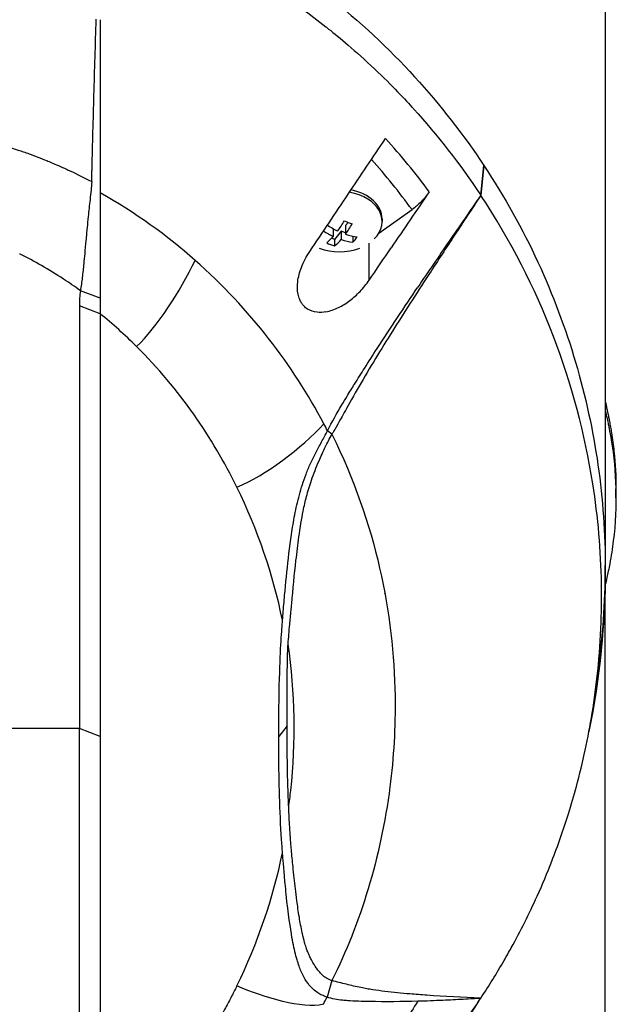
# Model space of a CAD drawing. Header units: millimetres. Extents: x 0 to 5219, y 0 to 2970.
# Tile 176 of 237: x 2805 to 2853, y 1515 to 1595. Entities that reach past the tile are written whole.
import ezdxf

# ---------------------------------------------------------------- set-up
doc = ezdxf.new("R2010")
doc.units = ezdxf.units.MM
doc.header["$LTSCALE"] = 0.2

# ---------------------------------------------------------------- blocks, each defined once
blk = doc.blocks.new('A$C04a8e599')
for p, q in [((59, 872.9), (59, 809.7)), ((48.929, 839.895), (49.171, 842.32)), ((49.182, 842.304), (48.937, 839.892)), ((49.182, 842.304), (49.171, 842.32)), ((40.687, 836.838), (43.37, 838.735)), ((36.667, 837.387), (36.509, 837.45)), ((38.203, 837.706), (37.994, 837.445)), ((37.994, 837.445), (37.994, 836.758)), ((40.95, 837.984), (40.95, 837.772)), ((37.006, 837.19), (37.006, 836.564)), ((37.637, 836.999), (37.102, 836.329)), ((37.994, 836.856), (37.637, 836.999)), ((37.637, 836.999), (37.637, 836.312)), ((38.584, 836.598), (38.584, 836.093)), ((37.102, 836.329), (36.874, 836.42)), ((37.102, 836.329), (37.102, 835.802)), ((39.904, 833.036), (39.904, 836.031)), ((39.904, 833.035), (39.904, 833.035)), ((18.145, 831.576), (16.552, 832.18)), ((16.474, 830.96), (16.474, 796.755)), ((18.145, 830.314), (16.474, 830.96)), ((18.145, 830.314), (18.146, 796.108)), ((36.898, 820.559), (36.536, 820.843)), ((38.669, 816.516), (38.669, 816.516)), ((59.861, 815.432), (59.861, 816.139)), ((40.216, 811.835), (40.216, 811.834)), ((59, 746.5), (59, 809.7)), ((33.836, 808.921), (33.836, 808.922)), ((58.986, 808.345), (58.986, 808.345)), ((58.492, 801.994), (58.193, 799.724)), ((16.474, 796.755), (5.014, 796.755)), ((16.474, 762.548), (16.474, 796.755)), ((18.146, 796.108), (16.474, 796.755)), ((33.271, 796.976), (32.59, 796.108)), ((18.146, 796.108), (18.145, 761.901)), ((41.422, 790.88), (41.421, 790.879)), ((41.426, 790.912), (41.427, 790.913)), ((32.806, 786.28), (32.807, 786.28)), ((36.896, 776.355), (36.504, 775.026)), ((45.734, 774.753), (45.734, 774.753))]:
    blk.add_line(p, q)
for centre, radius, start, end in [((37.5, 839.837), 4.52, 248.7153, 291.30349), ((0, 809.7), 59, 351.94051, 0), ((0, 809.7), 59, 0, 0.23937), ((0, 809.7), 41.225, 357.17062, 357.17364), ((0, 809.7), 41.725, 354.29335, 354.29643), ((0, 809.7), 42.5, 350.05615, 350.05927), ((0, 809.7), 41.225, 321.48922, 321.48935), ((0, 809.7), 41.725, 319.88855, 319.88869), ((0, 809.7), 42.5, 317.44319, 317.44334), ((0, 809.7), 59, 323.79064, 323.79068)]:
    blk.add_arc(centre, radius, start, end)
for centre, major_axis, ratio, start_param, end_param in [((28.395, 826.936), (-20.282, 28.61), 0.599718, 4.750751, 4.910369), ((27.7, 826.342), (-19.378, 27.638), 0.591246, 4.746501, 4.901906), ((37.5, 842.227), (5.5, 0), 0.707107, 0.057613, 0.057622), ((37.5, 837.772), (3.45, 0), 0.707107, 5.668245, 7.615338), ((37.5, 837.984), (3.45, 0), 0.707107, 0, 1.294245), ((37.678, 840.06), (-3.518, 2.814), 0.6155, 1.730069, 1.947679), ((37.184, 839.963), (-1.673, -4.183), 0.34808, 0.935104, 1.182251), ((38.214, 840.729), (-3.343, 2.674), 0.6155, 1.943447, 2.113019), ((37.816, 839.71), (1.673, 4.183), 0.34808, 4.076697, 4.323843), ((37.322, 839.613), (3.518, -2.814), 0.6155, 4.882341, 5.089272), ((37.184, 839.963), (-1.673, -4.183), 0.34808, 0.52685, 0.773996), ((37.678, 840.06), (-3.518, 2.814), 0.6155, 2.108787, 2.355933), ((38.762, 839.332), (1.589, 3.975), 0.34808, 3.911357, 4.080929), ((36.786, 838.944), (3.343, -2.674), 0.6155, 5.08504, 5.254611), ((37.816, 839.71), (1.673, 4.183), 0.34808, 3.668442, 3.915589), ((37.322, 839.613), (3.518, -2.814), 0.6155, 5.250379, 5.497526), ((-1080.39, 1510.356), (-1508.743, -2133.684), 0.5, 1.606688, 1.6079), ((32.256, 831.062), (-15.783, 0), 0.707088, 6.182869, 6.292314), ((-38.176, 740.803), (50.802, 93.208), 0.584526, 6.113536, 6.176367), ((-40.988, 800.127), (82.462, 1.556), 0.710539, 0.334686, 0.345134), ((7.261, 821.451), (12.855, 29.81), 0.93892, 5.009761, 5.009781), ((-47.538, 786.29), (-79.717, -22.186), 0.738727, 3.091652, 3.278177), ((-46.57, 805.611), (78.763, -21.819), 0.743337, 6.144865, 6.332544), ((31.044, 787.086), (-3.119, 0), 0.707107, 2.073524, 2.073539), ((37.5, 777.173), (-1.5, 0), 0.707107, 4.534188, 4.534524), ((-41.665, 795.048), (83.135, -0.014), 0.707141, 5.925311, 5.935893)]:
    blk.add_ellipse(centre, major_axis=major_axis, ratio=ratio, start_param=start_param, end_param=end_param)
for points, knots in [([(18.222, 865.83), (19.977, 865.259), (21.681, 864.611), (23.331, 863.901), (24.981, 863.191), (26.575, 862.417), (28.109, 861.586), (31.176, 859.925), (33.996, 858.042), (36.572, 856.007), (39.148, 853.972), (41.482, 851.784), (43.577, 849.489), (45.671, 847.194), (47.528, 844.792), (49.171, 842.32)], [-1, -1, -1, -1, -0.875, -0.875, -0.875, -0.75, -0.75, -0.75, -0.5, -0.5, -0.5, -0.25, -0.25, -0.25, 0, 0, 0, 0]), ([(18.141, 863.334), (19.748, 862.807), (21.452, 862.17), (23.225, 861.405), (23.852, 861.135), (24.665, 860.773), (25.646, 860.296), (26.87, 859.701), (27.632, 859.285), (27.98, 859.096), (28.95, 858.57), (29.689, 858.135), (30.223, 857.813), (30.955, 857.373), (31.672, 856.919), (32.373, 856.454), (33.776, 855.524), (35.118, 854.547), (36.399, 853.533), (36.439, 853.502), (36.449, 853.494), (36.474, 853.474), (37.271, 852.841), (38.509, 851.833), (40.063, 850.383), (41.569, 848.976), (42.634, 847.842), (43.365, 847.04), (43.402, 846.998), (43.465, 846.93), (43.515, 846.875), (45.41, 844.777), (47.234, 842.449), (48.929, 839.895)], [-1, -1, -1, -1, -0.875, -0.875, -0.875, -0.8125, -0.8125, -0.8125, -0.75, -0.75, -0.75, -0.6875, -0.6875, -0.6875, -0.625, -0.625, -0.625, -0.5000062, -0.5000062, -0.5000062, -0.4961503, -0.4961503, -0.4961503, -0.375, -0.375, -0.375, -0.2500563, -0.2500563, -0.2500563, -0.243637, -0.243637, -0.243637, 0, 0, 0, 0]), ([(17.495, 842.084), (17.52, 843.071), (17.546, 844.056), (17.598, 846.03), (17.625, 847.018), (17.709, 850.045), (17.768, 852.09), (17.831, 854.135)], [0.000002, 0.000002, 0.000002, 0.000002, 0.303764, 0.303764, 0.607969, 0.607969, 1.235162, 1.235162, 1.235162, 1.235162]), ([(18.145, 854.105), (18.145, 851.656), (18.145, 849.273), (18.145, 846.942), (18.145, 844.612), (18.145, 842.333), (18.143, 840.088)], [0.3954379, 0.3954379, 0.3954379, 0.3954379, 0.6978194, 0.6978194, 0.6978194, 0.9999999, 0.9999999, 0.9999999, 0.9999999]), ([(2.91, 845.293), (3.568, 845.227), (4.221, 845.139), (4.87, 845.039), (5.52, 844.938), (6.166, 844.827), (6.808, 844.707), (6.947, 844.681), (7.085, 844.654), (7.223, 844.628), (7.726, 844.53), (8.226, 844.426), (8.723, 844.313), (8.927, 844.267), (9.132, 844.22), (9.335, 844.17), (9.617, 844.102), (10.042, 843.998), (10.6, 843.839), (10.875, 843.761), (11.181, 843.67), (11.516, 843.561), (11.795, 843.47), (12.094, 843.368), (12.412, 843.252), (12.852, 843.093), (13.328, 842.909), (13.839, 842.7)], [0, 0, 0, 0, 0.1719472, 0.1719472, 0.1719472, 0.3438944, 0.3438944, 0.3438944, 0.3809524, 0.3809524, 0.3809524, 0.5158418, 0.5158418, 0.5158418, 0.5714286, 0.5714286, 0.5714286, 0.7453821, 0.7453821, 0.7453821, 0.830817, 0.830817, 0.830817, 0.9018777, 0.9018777, 0.9018777, 1, 1, 1, 1]), ([(38.215, 839.993), (38.717, 840.741), (39.221, 841.492), (40.224, 842.99), (40.727, 843.74), (41.229, 844.489)], [0, 0, 0, 0, 0.2704602, 0.2704602, 0.5409661, 0.5409661, 0.5409661, 0.5409661]), ([(13.839, 842.7), (14.077, 842.602), (14.39, 842.472), (14.773, 842.304), (15.283, 842.081), (15.585, 841.938), (15.689, 841.889), (16.294, 841.606), (16.886, 841.309), (17.467, 841.001)], [-1, -1, -1, -1, -0.75, -0.75, -0.75, -0.5, -0.5, -0.5, -0.0001638, -0.0001638, -0.0001638, -0.0001638]), ([(17.472, 841.173), (17.472, 841.177), (17.472, 841.181), (17.472, 841.185), (17.473, 841.242), (17.475, 841.299), (17.476, 841.356), (17.478, 841.413), (17.479, 841.47), (17.481, 841.527), (17.482, 841.584), (17.484, 841.641), (17.485, 841.698), (17.486, 841.755), (17.488, 841.812), (17.489, 841.869), (17.491, 841.926), (17.492, 841.983), (17.494, 842.04), (17.494, 842.055), (17.494, 842.069), (17.495, 842.084)], [0.0018334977, 0.0018334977, 0.0018334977, 0.0018334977, 0.001846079, 0.001846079, 0.001846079, 0.0020216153, 0.0020216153, 0.0020216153, 0.0021970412, 0.0021970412, 0.0021970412, 0.0023726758, 0.0023726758, 0.0023726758, 0.0025477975, 0.0025477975, 0.0025477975, 0.0027235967, 0.0027235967, 0.0027235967, 0.0027691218, 0.0027691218, 0.0027691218, 0.0027691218]), ([(49.182, 842.304), (50.865, 839.77), (52.316, 837.159), (53.546, 834.498), (54.776, 831.838), (55.786, 829.126), (56.595, 826.385), (57.403, 823.645), (58.007, 820.874), (58.406, 818.089), (58.805, 815.304), (59, 812.504), (59, 809.704), (58.999, 807.131), (58.829, 804.557), (58.492, 801.994)], [-1, -1, -1, -1, -0.875, -0.875, -0.875, -0.75, -0.75, -0.75, -0.625, -0.625, -0.625, -0.5, -0.5, -0.5, -0.3850838, -0.3850838, -0.3850838, -0.3850838]), ([(17.467, 841.001), (17.456, 840.532), (17.394, 840.08), (17.28, 839.087), (17.228, 838.625), (17.15, 837.877), (17.121, 837.582), (17.077, 837.125), (17.062, 836.959), (17.029, 836.609), (17.013, 836.424), (16.964, 835.875), (16.931, 835.513), (16.874, 834.895), (16.85, 834.634), (16.787, 833.993), (16.748, 833.614), (16.681, 833.064), (16.658, 832.882), (16.608, 832.527), (16.581, 832.351), (16.552, 832.18)], [-1.073424, -1.073424, -1.073424, -1.073424, -0.902098, -0.902098, -0.749165, -0.749165, -0.648905, -0.648905, -0.59156, -0.59156, -0.52565, -0.52565, -0.394132, -0.394132, -0.295251, -0.295251, -0.147629, -0.147629, -0.073806, -0.073806, 0, 0, 0, 0]), ([(17.467, 841.001), (17.468, 841.039), (17.468, 841.058), (17.47, 841.115), (17.471, 841.144), (17.472, 841.173)], [0.00009691, 0.00009691, 0.00009691, 0.00009691, 0.01189059, 0.01189059, 0.02363788, 0.02363788, 0.02363788, 0.02363788]), ([(18.143, 840.088), (18.143, 839.962), (18.144, 839.836), (18.144, 839.711), (18.144, 839.369), (18.144, 839.032), (18.143, 838.7), (18.143, 838.368), (18.142, 838.041), (18.142, 837.719), (18.142, 837.396), (18.142, 837.079), (18.142, 836.766), (18.142, 836.14), (18.143, 835.532), (18.143, 834.94), (18.144, 834.347), (18.144, 833.771), (18.144, 833.21), (18.144, 832.649), (18.145, 832.104), (18.145, 831.576)], [-1, -1, -1, -1, -0.960972, -0.960972, -0.960972, -0.8541973, -0.8541973, -0.8541973, -0.7474227, -0.7474227, -0.7474227, -0.640648, -0.640648, -0.640648, -0.4270987, -0.4270987, -0.4270987, -0.2135493, -0.2135493, -0.2135493, 0, 0, 0, 0]), ([(35.097, 835.348), (35.62, 836.125), (36.135, 836.892), (37.179, 838.448), (37.692, 839.213), (38.215, 839.993)], [0.0002569, 0.0002569, 0.0002569, 0.0002569, 0.2815399, 0.2815399, 0.5619015, 0.5619015, 0.5619015, 0.5619015]), ([(48.937, 839.892), (48.232, 838.834), (47.533, 837.776), (46.152, 835.673), (45.454, 834.604), (43.997, 832.359), (42.858, 830.601), (41.489, 828.436), (41.029, 827.699), (40.13, 826.225), (39.685, 825.479), (39.245, 824.719)], [-1.963979, -1.963979, -1.963979, -1.963979, -1.503891, -1.503891, -1.05427, -1.05427, -0.532904, -0.532904, -0.264896, -0.264896, -0.000001, -0.000001, -0.000001, -0.000001]), ([(44.763, 840.188), (44.251, 839.432), (43.738, 838.676), (42.712, 837.165), (42.198, 836.409), (41.685, 835.654)], [0.0000037, 0.0000037, 0.0000037, 0.0000037, 0.2741089, 0.2741089, 0.5482071, 0.5482071, 0.5482071, 0.5482071]), ([(44.763, 840.188), (44.566, 839.897), (44.345, 839.624), (43.871, 839.13), (43.621, 838.913), (43.37, 838.735)], [0, 0, 0, 0, 0.1054177, 0.1054177, 0.211832, 0.211832, 0.211832, 0.211832]), ([(48.929, 839.895), (48.505, 839.283), (48.081, 838.669), (47.23, 837.435), (46.803, 836.814), (45.527, 834.952), (44.673, 833.698), (43.833, 832.451)], [-0.9008257, -0.9008257, -0.9008257, -0.9008257, -0.6771992, -0.6771992, -0.4512251, -0.4512251, 0, 0, 0, 0]), ([(48.937, 839.892), (48.936, 839.893), (48.934, 839.893), (48.932, 839.894), (48.93, 839.895), (48.929, 839.895)], [0, 0, 0, 0, 0.001275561, 0.001275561, 0.002551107, 0.002551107, 0.002551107, 0.002551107]), ([(48.929, 774.943), (49.595, 775.947), (50.224, 776.962), (51.016, 778.33), (51.209, 778.672), (52.159, 780.393), (52.85, 781.777), (53.912, 784.133), (54.308, 785.078), (55.171, 787.293), (55.617, 788.568), (56.247, 790.586), (56.462, 791.325), (57.19, 794.023), (57.617, 796.004), (58.123, 799.129), (58.274, 800.275), (58.524, 802.712), (58.615, 804.018), (58.687, 806.021), (58.7, 806.718), (58.7, 807.759), (58.697, 808.107), (58.644, 811.159), (58.414, 813.859), (57.357, 820.596), (56.29, 824.598), (53.308, 832.406), (51.371, 836.221), (48.937, 839.892)], [-9.408292, -9.408292, -9.408292, -9.408292, -8.940225, -8.940225, -8.784061, -8.784061, -8.159936, -8.159936, -7.746635, -7.746635, -7.195733, -7.195733, -6.880511, -6.880511, -6.03378, -6.03378, -5.549642, -5.549642, -4.992589, -4.992589, -4.695557, -4.695557, -4.54853, -4.54853, -3.420514, -3.420514, -1.719638, -1.719638, 0, 0, 0, 0]), ([(16.552, 832.18), (16.095, 832.51), (15.639, 832.824), (15.183, 833.123), (13.999, 833.9), (12.823, 834.568), (11.677, 835.133), (11.666, 835.138), (11.655, 835.143), (11.645, 835.148)], [-1, -1, -1, -1, -0.7241178, -0.7241178, -0.7241178, -0.0066416, -0.0066416, -0.0066416, 0, 0, 0, 0]), ([(36.41, 830.47), (36.167, 830.426), (35.927, 830.412), (35.417, 830.463), (35.155, 830.545), (34.814, 830.758), (34.711, 830.843), (34.55, 831.014), (34.489, 831.093), (34.378, 831.265), (34.329, 831.358), (34.228, 831.595), (34.183, 831.744), (34.091, 832.216), (34.086, 832.556), (34.175, 833.289), (34.279, 833.681), (34.597, 834.509), (34.828, 834.944), (35.097, 835.348)], [-0.7623764, -0.7623764, -0.7623764, -0.7623764, -0.6736588, -0.6736588, -0.5663891, -0.5663891, -0.5135419, -0.5135419, -0.4749692, -0.4749692, -0.4359064, -0.4359064, -0.3805891, -0.3805891, -0.2695912, -0.2695912, -0.1460617, -0.1460617, -0.0002815, -0.0002815, -0.0002815, -0.0002815]), ([(36.238, 821.415), (34.98, 823.788), (33.5, 826.102), (31.772, 828.32), (30.043, 830.537), (28.066, 832.658), (25.828, 834.635)], [0, 0, 0, 0, 0.5, 0.5, 0.5, 1, 1, 1, 1]), ([(36.41, 830.47), (36.75, 830.532), (37.094, 830.653), (37.741, 830.97), (38.048, 831.162), (38.631, 831.603), (38.911, 831.853), (39.437, 832.406), (39.684, 832.712), (39.904, 833.035)], [0.0008937, 0.0008937, 0.0008937, 0.0008937, 0.1243393, 0.1243393, 0.2392492, 0.2392492, 0.3539051, 0.3539051, 0.4711433, 0.4711433, 0.4711433, 0.4711433]), ([(36.536, 820.843), (36.9, 821.554), (37.29, 822.253), (37.835, 823.177), (37.974, 823.408), (38.315, 823.97), (38.527, 824.313), (38.986, 825.049), (39.275, 825.506), (39.863, 826.431), (40.206, 826.966), (41.63, 829.164), (42.774, 830.88), (43.833, 832.451)], [0.000002, 0.000002, 0.000002, 0.000002, 0.24152, 0.24152, 0.323079, 0.323079, 0.438614, 0.438614, 0.597649, 0.597649, 0.817365, 0.817365, 1.502617, 1.502617, 1.502617, 1.502617]), ([(29.204, 816.287), (28.219, 818.299), (27.064, 820.271), (25.719, 822.177), (24.374, 824.083), (22.838, 825.922), (21.095, 827.659)], [-1, -1, -1, -1, -0.5, -0.5, -0.5, 0, 0, 0, 0]), ([(39.245, 824.719), (38.83, 824.002), (38.422, 823.273), (37.833, 822.22), (37.598, 821.8), (37.149, 821.003), (37.059, 820.845), (36.971, 820.692), (36.934, 820.626), (36.898, 820.56)], [-0.1355219, -0.1355219, -0.1355219, -0.1355219, -0.086038, -0.086038, -0.0532637, -0.0532637, -0.0231547, -0.0231547, 0, 0, 0, 0]), ([(59, 823.175), (59.001, 823.17), (59.002, 823.164), (59.039, 823.005), (59.076, 822.841), (59.122, 822.635), (59.134, 822.581), (59.154, 822.486), (59.164, 822.443), (59.182, 822.359), (59.189, 822.328), (59.204, 822.258), (59.214, 822.213), (59.239, 822.09), (59.255, 822.018), (59.291, 821.841), (59.312, 821.736), (59.363, 821.47), (59.393, 821.31), (59.45, 820.989), (59.477, 820.827), (59.581, 820.173), (59.647, 819.678), (59.807, 818.17), (59.861, 817.155), (59.861, 816.139)], [-7.2398573, -7.2398573, -7.2398573, -7.2398573, -7.2390372, -7.2390372, -7.2154363, -7.2154363, -7.2062893, -7.2062893, -7.1981312, -7.1981312, -7.1894816, -7.1894816, -7.1697467, -7.1697467, -7.1373366, -7.1373366, -7.0923724, -7.0923724, -7.0237854, -7.0237854, -6.9549367, -6.9549367, -6.7442417, -6.7442417, -6.3137422, -6.3137422, -6.3137422, -6.3137422]), ([(59.001, 822.468), (59.118, 821.96), (59.197, 821.587), (59.262, 821.278), (59.283, 821.171), (59.369, 820.738), (59.428, 820.416), (59.694, 818.792), (59.818, 817.484), (59.889, 814.759), (59.82, 813.342), (59.572, 811.318), (59.477, 810.706), (59.324, 809.897), (59.287, 809.708), (59.207, 809.325), (59.165, 809.134), (59.086, 808.778), (59.043, 808.591), (59, 808.404)], [0.3165494, 0.3165494, 0.3165494, 0.3165494, 0.3432593, 0.3432593, 0.3572552, 0.3572552, 0.400141, 0.400141, 0.5721057, 0.5721057, 0.7581527, 0.7581527, 0.8392653, 0.8392653, 0.8651236, 0.8651236, 0.8858206, 0.8858206, 0.9090921, 0.9090921, 0.9090921, 0.9090921]), ([(32.897, 805.508), (32.902, 805.568), (32.907, 805.628), (32.912, 805.688), (32.932, 805.932), (32.952, 806.178), (32.973, 806.423), (33.014, 806.914), (33.056, 807.408), (33.102, 807.905), (33.192, 808.898), (33.294, 809.901), (33.419, 810.922), (33.482, 811.432), (33.549, 811.947), (33.625, 812.466), (33.701, 812.986), (33.786, 813.511), (33.89, 814.043), (33.993, 814.574), (34.115, 815.113), (34.262, 815.66), (34.409, 816.207), (34.582, 816.763), (34.798, 817.329), (34.906, 817.612), (35.026, 817.897), (35.157, 818.184), (35.289, 818.471), (35.433, 818.761), (35.584, 819.052), (35.735, 819.344), (35.892, 819.639), (36.052, 819.937), (36.213, 820.235), (36.376, 820.537), (36.536, 820.843)], [-0.9999998, -0.9999998, -0.9999998, -0.9999998, -0.9872524, -0.9872524, -0.9872524, -0.9352918, -0.9352918, -0.9352918, -0.8313705, -0.8313705, -0.8313705, -0.6235279, -0.6235279, -0.6235279, -0.5196066, -0.5196066, -0.5196066, -0.4156852, -0.4156852, -0.4156852, -0.3117639, -0.3117639, -0.3117639, -0.2078426, -0.2078426, -0.2078426, -0.155882, -0.155882, -0.155882, -0.1039213, -0.1039213, -0.1039213, -0.0519607, -0.0519607, -0.0519607, 0, 0, 0, 0]), ([(33.352, 803.582), (33.389, 804.101), (33.433, 804.634), (33.483, 805.182), (33.499, 805.355), (33.516, 805.536), (33.535, 805.727), (33.542, 805.794), (33.551, 805.885), (33.562, 806.002), (33.576, 806.14), (33.589, 806.278), (33.602, 806.416), (33.616, 806.579), (33.629, 806.718), (33.639, 806.834), (33.75, 808.065), (33.862, 809.234), (33.987, 810.344), (34.062, 811.004), (34.141, 811.642), (34.227, 812.257), (34.333, 813.018), (34.445, 813.718), (34.571, 814.352), (34.652, 814.76), (34.74, 815.15), (34.835, 815.519), (34.95, 815.961), (35.085, 816.4), (35.236, 816.837), (35.419, 817.366), (35.625, 817.891), (35.849, 818.411), (35.931, 818.604), (36.012, 818.787), (36.091, 818.961), (36.185, 819.169), (36.281, 819.372), (36.378, 819.57), (36.453, 819.724), (36.53, 819.877), (36.608, 820.027), (36.702, 820.209), (36.799, 820.386), (36.898, 820.56)], [-1, -1, -1, -1, -0.875, -0.875, -0.875, -0.8333333, -0.8333333, -0.8333333, -0.8125, -0.8125, -0.8125, -0.78125, -0.78125, -0.78125, -0.75, -0.75, -0.75, -0.5, -0.5, -0.5, -0.375, -0.375, -0.375, -0.25, -0.25, -0.25, -0.1875, -0.1875, -0.1875, -0.125, -0.125, -0.125, -0.0625, -0.0625, -0.0625, -0.04375, -0.04375, -0.04375, -0.025, -0.025, -0.025, -0.0125, -0.0125, -0.0125, -0.0000001, -0.0000001, -0.0000001, -0.0000001]), ([(36.898, 820.559), (40.476, 813.277), (41.893, 806.052), (41.997, 799.369), (42.036, 796.845), (41.885, 794.395), (41.582, 792.033), (40.845, 786.288), (39.186, 780.997), (36.896, 776.355)], [-0.9999791, -0.9999791, -0.9999791, -0.9999791, -0.5645506, -0.5645506, -0.5645506, -0.4000732, -0.4000732, -0.4000732, -0.0000003, -0.0000003, -0.0000003, -0.0000003]), ([(32.59, 796.108), (32.591, 797.671), (32.609, 799.238), (32.728, 803.327), (32.837, 804.768), (32.897, 805.508)], [-0.5111435, -0.5111435, -0.5111435, -0.5111435, -0.3146577, -0.3146577, -0.0000106, -0.0000106, -0.0000106, -0.0000106]), ([(33.271, 796.976), (33.273, 798.077), (33.28, 799.178), (33.281, 800.838), (33.283, 801.395), (33.301, 802.576), (33.319, 803.115), (33.352, 803.582)], [-0.6888251, -0.6888251, -0.6888251, -0.6888251, -0.3635902, -0.3635902, -0.1985049, -0.1985049, -0.000001, -0.000001, -0.000001, -0.000001]), ([(33.397, 790.37), (33.46, 790.83), (33.517, 791.291), (33.566, 791.751), (33.991, 795.682), (33.931, 799.652), (33.352, 803.582)], [-0.9999957, -0.9999957, -0.9999957, -0.9999957, -0.8951223, -0.8951223, -0.8951223, 0, 0, 0, 0]), ([(33.397, 790.37), (33.385, 790.645), (33.373, 790.92), (33.353, 791.464), (33.343, 791.741), (33.318, 792.571), (33.305, 793.122), (33.276, 794.774), (33.269, 795.875), (33.271, 796.976)], [-0.9417224, -0.9417224, -0.9417224, -0.9417224, -0.8197087, -0.8197087, -0.7007719, -0.7007719, -0.467177, -0.467177, 0, 0, 0, 0]), ([(32.897, 786.708), (32.883, 786.875), (32.811, 787.811), (32.627, 791.42), (32.588, 793.764), (32.59, 796.108)], [-1.532401, -1.532401, -1.532401, -1.532401, -0.994638, -0.994638, 0, 0, 0, 0]), ([(36.896, 776.355), (36.816, 776.376), (36.739, 776.404), (36.665, 776.438), (36.587, 776.474), (36.513, 776.515), (36.443, 776.561), (36.401, 776.588), (36.361, 776.616), (36.321, 776.645), (36.317, 776.648), (36.213, 776.716), (36.034, 776.898), (36.011, 776.921), (35.987, 776.946), (35.962, 776.973), (35.888, 777.053), (35.79, 777.168), (35.676, 777.326), (35.643, 777.37), (35.61, 777.418), (35.575, 777.47), (35.575, 777.47), (35.497, 777.578), (35.361, 777.817), (35.323, 777.883), (35.28, 777.959), (35.234, 778.046), (35.177, 778.153), (35.126, 778.256), (35.081, 778.353), (35.038, 778.445), (35.001, 778.531), (34.969, 778.611), (34.921, 778.726), (34.882, 778.832), (34.848, 778.928), (34.836, 778.962), (34.825, 778.995), (34.814, 779.026), (34.753, 779.207), (34.713, 779.345), (34.688, 779.434), (34.619, 779.673), (34.559, 779.918), (34.504, 780.166), (34.499, 780.189), (34.494, 780.211), (34.49, 780.233), (34.396, 780.67), (34.323, 781.085), (34.259, 781.471), (34.177, 781.967), (34.113, 782.416), (34.06, 782.814), (34.01, 783.184), (33.97, 783.509), (33.938, 783.788), (33.869, 784.378), (33.806, 784.975), (33.747, 785.575), (33.701, 786.041), (33.658, 786.509), (33.614, 786.98), (33.609, 787.038), (33.603, 787.096), (33.598, 787.154), (33.592, 787.214), (33.587, 787.274), (33.582, 787.333), (33.581, 787.342), (33.58, 787.351), (33.579, 787.36), (33.573, 787.429), (33.568, 787.497), (33.563, 787.565), (33.563, 787.57), (33.56, 787.611), (33.554, 787.687), (33.552, 787.711), (33.55, 787.738), (33.548, 787.769), (33.545, 787.804), (33.543, 787.836), (33.541, 787.865), (33.538, 787.908), (33.536, 787.943), (33.534, 787.972), (33.532, 787.995), (33.53, 788.019), (33.529, 788.042), (33.521, 788.16), (33.513, 788.279), (33.505, 788.397), (33.497, 788.525), (33.488, 788.652), (33.481, 788.78), (33.449, 789.308), (33.421, 789.839), (33.397, 790.37)], [0, 0, 0, 0, 0.00764, 0.00764, 0.00764, 0.01566, 0.01566, 0.01566, 0.020408, 0.020408, 0.020408, 0.038509, 0.038509, 0.038509, 0.040816, 0.040816, 0.040816, 0.064691, 0.064691, 0.064691, 0.071429, 0.071429, 0.071429, 0.099405, 0.099405, 0.099405, 0.107143, 0.107143, 0.107143, 0.125428, 0.125428, 0.125428, 0.142857, 0.142857, 0.142857, 0.162655, 0.162655, 0.162655, 0.169643, 0.169643, 0.169643, 0.196429, 0.196429, 0.196429, 0.245604, 0.245604, 0.245604, 0.25, 0.25, 0.25, 0.322006, 0.322006, 0.322006, 0.414295, 0.414295, 0.414295, 0.5, 0.5, 0.5, 0.633494, 0.633494, 0.633494, 0.737175, 0.737175, 0.737175, 0.75, 0.75, 0.75, 0.763571, 0.763571, 0.763571, 0.765625, 0.765625, 0.765625, 0.78125, 0.78125, 0.78125, 0.793169, 0.793169, 0.793169, 0.796875, 0.796875, 0.796875, 0.803135, 0.803135, 0.803135, 0.8125, 0.8125, 0.8125, 0.81794, 0.81794, 0.81794, 0.845461, 0.845461, 0.845461, 0.875, 0.875, 0.875, 1, 1, 1, 1]), ([(36.504, 775.026), (36.452, 775.041), (36.399, 775.057), (36.29, 775.097), (36.231, 775.121), (36.061, 775.191), (35.949, 775.247), (35.581, 775.473), (35.347, 775.674), (35.068, 775.991), (35.004, 776.069), (34.871, 776.247), (34.802, 776.349), (34.61, 776.662), (34.507, 776.868), (34.349, 777.247), (34.292, 777.4), (34.185, 777.702), (34.129, 777.876), (34.014, 778.26), (33.957, 778.474), (33.875, 778.806), (33.848, 778.923), (33.763, 779.31), (33.711, 779.583), (33.536, 780.581), (33.364, 781.734), (33.167, 783.634), (33.139, 783.919), (33.092, 784.414), (33.073, 784.625), (32.968, 785.804), (32.908, 786.555), (32.897, 786.708)], [0, 0, 0, 0, 0.034982, 0.034982, 0.072237, 0.072237, 0.161519, 0.161519, 0.359017, 0.359017, 0.420319, 0.420319, 0.493338, 0.493338, 0.636974, 0.636974, 0.720529, 0.720529, 0.828512, 0.828512, 0.956629, 0.956629, 1.026249, 1.026249, 1.183054, 1.183054, 1.596346, 1.596346, 1.668527, 1.668527, 1.721789, 1.721789, 1.964899, 1.964899, 1.964899, 1.964899]), ([(29.204, 775.928), (29.049, 775.61), (28.888, 775.294), (28.724, 774.977), (28.561, 774.661), (28.393, 774.347), (28.219, 774.033), (28.045, 773.72), (27.867, 773.408), (27.685, 773.097), (27.503, 772.786), (27.317, 772.476), (27.127, 772.167), (26.746, 771.55), (26.346, 770.939), (25.927, 770.335), (25.508, 769.73), (25.069, 769.133), (24.611, 768.542), (24.154, 767.952), (23.678, 767.368), (23.181, 766.794), (22.684, 766.22), (22.167, 765.654), (21.629, 765.099), (21.091, 764.544), (20.536, 763.996), (19.955, 763.463), (19.664, 763.197), (19.366, 762.934), (19.066, 762.673), (18.915, 762.542), (18.765, 762.412), (18.611, 762.284), (18.534, 762.219), (18.456, 762.156), (18.378, 762.092), (18.301, 762.028), (18.223, 761.964), (18.145, 761.901)], [0, 0, 0, 0, 0.0625, 0.0625, 0.0625, 0.125, 0.125, 0.125, 0.1875, 0.1875, 0.1875, 0.25, 0.25, 0.25, 0.375, 0.375, 0.375, 0.5, 0.5, 0.5, 0.625, 0.625, 0.625, 0.75, 0.75, 0.75, 0.875, 0.875, 0.875, 0.9375, 0.9375, 0.9375, 0.96875, 0.96875, 0.96875, 0.984375, 0.984375, 0.984375, 1, 1, 1, 1]), ([(39.24, 775.79), (38.839, 775.872), (38.446, 775.965), (37.673, 776.158), (37.287, 776.258), (36.896, 776.355)], [-0.4793475, -0.4793475, -0.4793475, -0.4793475, -0.2408421, -0.2408421, 0, 0, 0, 0]), ([(48.929, 774.943), (47.463, 775), (46.013, 775.076), (44.115, 775.209), (43.659, 775.244), (42.54, 775.336), (41.857, 775.399), (40.85, 775.522), (40.522, 775.567), (40.026, 775.645), (39.864, 775.672), (39.634, 775.713), (39.555, 775.728), (39.397, 775.758), (39.318, 775.774), (39.24, 775.79)], [-1.645876, -1.645876, -1.645876, -1.645876, -0.917638, -0.917638, -0.68663, -0.68663, -0.348383, -0.348383, -0.182186, -0.182186, -0.094439, -0.094439, -0.047262, -0.047262, -0.000001, -0.000001, -0.000001, -0.000001]), ([(48.732, 774.64), (46.901, 771.864), (44.857, 769.267), (42.603, 766.853), (42.512, 766.756), (42.421, 766.659), (42.329, 766.562), (39.71, 763.796), (36.772, 761.245), (33.652, 759.039), (33.555, 758.97), (33.458, 758.902), (33.36, 758.834), (30.198, 756.627), (26.847, 754.753), (23.308, 753.21), (23.233, 753.178), (23.158, 753.145), (23.082, 753.113), (19.489, 751.566), (15.699, 750.371), (11.886, 749.579), (11.854, 749.572), (11.822, 749.565), (11.79, 749.559), (7.944, 748.766), (4.031, 748.36), (0.049, 748.357), (0.024, 748.357), (0, 748.357), (-0.025, 748.357), (-3.983, 748.359), (-7.892, 748.758), (-11.753, 749.551), (-11.832, 749.567), (-11.91, 749.584), (-11.989, 749.6), (-15.793, 750.398), (-19.507, 751.577), (-23.036, 753.093), (-23.155, 753.144), (-23.273, 753.195), (-23.39, 753.247), (-27.014, 754.832), (-30.499, 756.799), (-33.762, 759.117), (-36.859, 761.318), (-39.701, 763.79), (-42.288, 766.518), (-42.412, 766.649), (-42.535, 766.78), (-42.658, 766.912), (-44.898, 769.318), (-46.96, 771.949), (-48.779, 774.713)], [0.1952757, 0.1952757, 0.1952757, 0.1952757, 0.2478794, 0.2478794, 0.2478794, 0.25, 0.25, 0.25, 0.3106171, 0.3106171, 0.3106171, 0.3125, 0.3125, 0.3125, 0.3737034, 0.3737034, 0.3737034, 0.375, 0.375, 0.375, 0.4369794, 0.4369794, 0.4369794, 0.4375, 0.4375, 0.4375, 0.5, 0.5, 0.5, 0.5003876, 0.5003876, 0.5003876, 0.5625, 0.5625, 0.5625, 0.5637682, 0.5637682, 0.5637682, 0.625, 0.625, 0.625, 0.6270506, 0.6270506, 0.6270506, 0.6901228, 0.6901228, 0.6901228, 0.75, 0.75, 0.75, 0.7528673, 0.7528673, 0.7528673, 0.8051833, 0.8051833, 0.8051833, 0.8051833]), ([(18.155, 751.489), (18.922, 751.745), (19.785, 752.043), (20.73, 752.401), (20.834, 752.441), (20.897, 752.465), (20.981, 752.497), (21.666, 752.76), (22.418, 753.063), (23.232, 753.414), (23.272, 753.432), (23.35, 753.465), (23.404, 753.489), (23.65, 753.596), (23.796, 753.661), (23.844, 753.683), (23.854, 753.687), (23.917, 753.715), (23.957, 753.733), (24.181, 753.834), (24.346, 753.91), (24.452, 753.959), (24.539, 753.999), (24.677, 754.064), (24.838, 754.139), (24.904, 754.171), (24.976, 754.205), (25.054, 754.242), (25.323, 754.37), (25.521, 754.467), (25.649, 754.53), (25.674, 754.542), (25.732, 754.57), (25.773, 754.591), (26.161, 754.781), (26.511, 754.957), (26.824, 755.116), (26.948, 755.178), (27.142, 755.277), (27.404, 755.412), (27.407, 755.413), (27.41, 755.415), (27.413, 755.416), (27.586, 755.506), (27.775, 755.605), (27.978, 755.713), (27.982, 755.715), (27.986, 755.717), (27.99, 755.719), (28.113, 755.784), (28.299, 755.884), (28.548, 756.02), (28.795, 756.155), (28.982, 756.259), (29.111, 756.332), (29.116, 756.334), (29.122, 756.337), (29.127, 756.34), (29.308, 756.442), (29.488, 756.545), (29.668, 756.648), (29.853, 756.755), (30.037, 756.862), (30.219, 756.97), (30.226, 756.974), (30.232, 756.978), (30.238, 756.982), (30.472, 757.121), (30.647, 757.227), (30.765, 757.299), (30.967, 757.423), (31.146, 757.537), (31.305, 757.64), (31.31, 757.643), (31.316, 757.647), (31.321, 757.65), (31.411, 757.709), (31.585, 757.822), (31.839, 757.991), (32.068, 758.144), (32.244, 758.263), (32.368, 758.347), (33.116, 758.855), (33.797, 759.34), (34.417, 759.794), (34.42, 759.796), (34.423, 759.798), (34.426, 759.8), (35.109, 760.301), (35.762, 760.797), (36.385, 761.287), (36.388, 761.289), (36.39, 761.29), (36.393, 761.292), (36.528, 761.398), (36.687, 761.524), (36.87, 761.671), (37.028, 761.796), (37.184, 761.922), (37.34, 762.049), (37.471, 762.157), (37.625, 762.283), (37.757, 762.394), (37.941, 762.547), (38.111, 762.691), (38.269, 762.827), (38.526, 763.047), (38.829, 763.312), (39.173, 763.623), (39.173, 763.623), (39.173, 763.623), (39.173, 763.623), (39.238, 763.682), (39.387, 763.816), (39.616, 764.027), (39.798, 764.194), (39.942, 764.33), (40.052, 764.433), (40.156, 764.531), (40.296, 764.662), (40.448, 764.807), (40.457, 764.816), (40.467, 764.825), (40.477, 764.835), (40.522, 764.878), (40.597, 764.949), (40.701, 765.049), (40.771, 765.117), (40.841, 765.185), (40.911, 765.253), (40.982, 765.322), (41.054, 765.392), (41.125, 765.462), (41.169, 765.506), (41.24, 765.575), (41.335, 765.67), (41.473, 765.807), (41.611, 765.945), (41.747, 766.084), (41.79, 766.127), (41.807, 766.144), (41.837, 766.175), (42.203, 766.547), (42.716, 767.078), (43.354, 767.779), (43.378, 767.806), (43.379, 767.806), (43.391, 767.82), (44.05, 768.545), (45.061, 769.685), (46.306, 771.287), (47.514, 772.84), (48.351, 774.066), (48.92, 774.922)], [0, 0, 0, 0, 0.0623366, 0.0623366, 0.0623366, 0.069186, 0.069186, 0.069186, 0.1248987, 0.1248987, 0.1248987, 0.1276542, 0.1276542, 0.1276542, 0.1403453, 0.1403453, 0.1403453, 0.1427178, 0.1427178, 0.1427178, 0.1561864, 0.1561864, 0.1561864, 0.1672576, 0.1672576, 0.1672576, 0.171875, 0.171875, 0.171875, 0.1874825, 0.1874825, 0.1874825, 0.190473, 0.190473, 0.190473, 0.21875, 0.21875, 0.21875, 0.234375, 0.234375, 0.234375, 0.2346346, 0.2346346, 0.2346346, 0.25, 0.25, 0.25, 0.2505104, 0.2505104, 0.2505104, 0.265625, 0.265625, 0.265625, 0.28125, 0.28125, 0.28125, 0.2816748, 0.2816748, 0.2816748, 0.296875, 0.296875, 0.296875, 0.3125, 0.3125, 0.3125, 0.3129087, 0.3129087, 0.3129087, 0.328125, 0.328125, 0.328125, 0.34375, 0.34375, 0.34375, 0.3447035, 0.3447035, 0.3447035, 0.359375, 0.359375, 0.359375, 0.375, 0.375, 0.375, 0.4372165, 0.4372165, 0.4372165, 0.4375, 0.4375, 0.4375, 0.4997509, 0.4997509, 0.4997509, 0.5, 0.5, 0.5, 0.515625, 0.515625, 0.515625, 0.5311639, 0.5311639, 0.5311639, 0.5443126, 0.5443126, 0.5443126, 0.5625, 0.5625, 0.5625, 0.5937393, 0.5937393, 0.5937393, 0.5937885, 0.5937885, 0.5937885, 0.609375, 0.609375, 0.609375, 0.6248752, 0.6248752, 0.6248752, 0.6396815, 0.6396815, 0.6396815, 0.640625, 0.640625, 0.640625, 0.6484375, 0.6484375, 0.6484375, 0.6561389, 0.6561389, 0.6561389, 0.6640625, 0.6640625, 0.6640625, 0.671875, 0.671875, 0.671875, 0.6873906, 0.6873906, 0.6873906, 0.6922368, 0.6922368, 0.6922368, 0.7499231, 0.7499231, 0.7499231, 0.7521711, 0.7521711, 0.7521711, 0.875, 0.875, 0.875, 0.9999941, 0.9999941, 0.9999941, 0.9999941]), ([(43.839, 774.686), (42.582, 774.651), (41.211, 774.64), (39.365, 774.677), (38.702, 774.695), (38.031, 774.74), (37.889, 774.752), (37.534, 774.79), (37.323, 774.821), (36.908, 774.904), (36.704, 774.958), (36.504, 775.026)], [-1.299151, -1.299151, -1.299151, -1.299151, -0.639564, -0.639564, -0.336026, -0.336026, -0.252217, -0.252217, -0.126146, -0.126146, -0.000001, -0.000001, -0.000001, -0.000001]), ([(48.92, 774.922), (48.858, 774.919), (48.796, 774.915), (48.735, 774.911), (48.598, 774.903), (48.461, 774.895), (48.324, 774.887), (48.051, 774.871), (47.778, 774.856), (47.505, 774.841), (46.958, 774.811), (46.413, 774.784), (45.869, 774.759), (45.19, 774.729), (44.513, 774.704), (43.839, 774.686)], [0, 0, 0, 0, 0.0143032, 0.0143032, 0.0143032, 0.0459752, 0.0459752, 0.0459752, 0.1093817, 0.1093817, 0.1093817, 0.2363905, 0.2363905, 0.2363905, 0.3949464, 0.3949464, 0.3949464, 0.3949464]), ([(48.92, 774.922), (48.922, 774.926), (48.923, 774.929), (48.926, 774.936), (48.928, 774.94), (48.929, 774.943)], [0.000005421, 0.000005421, 0.000005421, 0.000005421, 0.001205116, 0.001205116, 0.002404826, 0.002404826, 0.002404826, 0.002404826])]:
    blk.add_open_spline(points, degree=3, knots=knots)
for points in [[(25.828, 834.635), (23.556, 836.641), (21.005, 838.497), (18.143, 840.088)], [(21.095, 827.659), (22.752, 829.205), (24.621, 832.155), (25.828, 834.635)], [(18.145, 831.576), (18.145, 831.143), (18.145, 830.721), (18.145, 830.314)], [(29.204, 816.287), (31.522, 817.235), (34.436, 819.427), (36.238, 821.415)], [(59, 809.7), (59, 805.275), (58.556, 800.838), (57.678, 796.507)], [(38.571, 780.157), (38.572, 780.157), (38.572, 780.158), (38.573, 780.159)], [(36.2, 774.442), (34.437, 774.051), (31.522, 774.963), (29.204, 775.928)], [(43.839, 774.686), (43.163, 773.6), (42.448, 772.529), (41.69, 771.476)], [(48.972, 775.008), (48.953, 774.979), (48.935, 774.951), (48.916, 774.922)]]:
    blk.add_open_spline(points, degree=3)

msp = doc.modelspace()

# ---------------------------------------------------------------- block references
msp.add_blockref('A$C04a8e599', (2793.105, 740.896))

doc.saveas('drawing.dxf')
